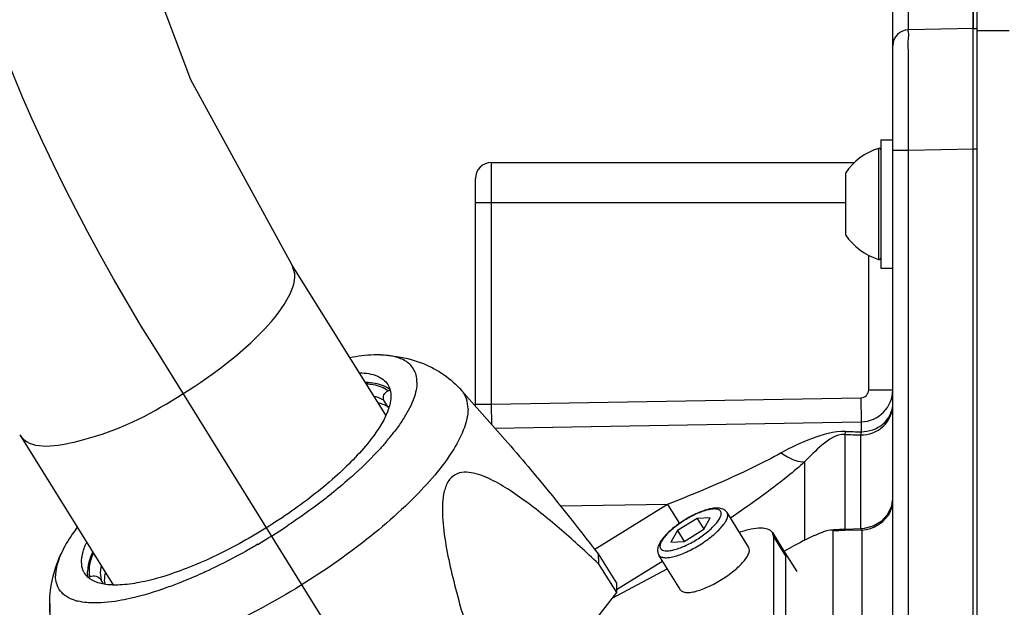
# Model space of a CAD drawing. Header units: millimetres. Extents: x 0 to 11890, y 0 to 8410.
# Tile 5 of 116: x 3563 to 3685, y 4719 to 4792. Entities that reach past the tile are written whole.
import ezdxf

# ---------------------------------------------------------------- set-up
doc = ezdxf.new("R2010")
doc.units = ezdxf.units.MM
doc.header["$LTSCALE"] = 653.95
doc.layers.get('0').update_dxf_attribs({"linetype": 'CONTINUOUS'})
for name, color, linetype in [('08ALL_ASSEM_MEMBER', 7, 'CONTINUOUS'), ('304102000091DXF_CONTINUOUS_LINE', 7, 'CONTINUOUS'), ('304103000034DXF_CONTINUOUS_LINE', 7, 'CONTINUOUS'), ('304105000236DXF_CONTINUOUS_LINE', 7, 'CONTINUOUS'), ('304106000057DXF_CONTINUOUS_LINE', 7, 'CONTINUOUS'), ('304106000059DXF_CONTINUOUS_LINE', 7, 'CONTINUOUS'), ('304106000060DXF_CONTINUOUS_LINE', 7, 'CONTINUOUS'), ('304109000080DXF_CONTINUOUS_LINE', 7, 'CONTINUOUS'), ('304109000083DXF_CONTINUOUS_LINE', 7, 'CONTINUOUS'), ('501023000078DXF_CONTINUOUS_LINE', 7, 'CONTINUOUS'), ('501024000018DXF_CONTINUOUS_LINE', 7, 'CONTINUOUS'), ('504001000008DXF_CONTINUOUS_LINE', 7, 'CONTINUOUS'), ('JISHUZIL_DXF_DIMENSION', 7, 'CONTINUOUS'), ('线缆_DXF_CONTINUOUS_LINE', 7, 'CONTINUOUS')]:
    doc.layers.add(name, color=color, linetype=linetype)
doc.styles.get("Standard").update_dxf_attribs({"font": 'txt', "width": 0.7})
doc.dimstyles.new('DIMSTYLE_2', dxfattribs={"dimtxt": 80, "dimasz": 70, "dimexe": 1.5, "dimexo": 0, "dimgap": 2, "dimtad": 1, "dimdec": 1, "dimdsep": 46, "dimtxsty": 'Standard', "dimblk": '_FILLED', "dimblk1": '_FILLED', "dimblk2": '_FILLED', "dimcen": 0.09, "dimclrt": 5, "dimazin": 2, "dimtp": 0.5, "dimtm": 0.5, "dimtfac": 1, "dimtdec": 1, "dimtofl": 0, "dimtmove": 0, "dimatfit": 3, "dimldrblk": '_FILLED', "dimfxl": 0, "dimtolj": 1, "dimarcsym": 0})

# ---------------------------------------------------------------- blocks, each defined once
blk = doc.blocks.new('_FILLED')
at = {"color": 0, "linetype": 'ByBlock'}
blk.add_solid([(0, 0), (-1, 0.1429), (-1, -0.1429)], dxfattribs=at)
blk = doc.blocks.new('*D2')
at = {"layer": 'JISHUZIL_DXF_DIMENSION', "color": 2, "linetype": 'Continuous', "transparency": 16777216}
for p, q in [((3566.36, 4719.46), (3566.36, 4200.31)), ((3694.63, 4215.31), (3231.84, 4215.31)), ((3566.36, 4215.31), (3694.63, 4215.31)), ((3822.9, 4215.31), (3694.63, 4215.31))]:
    blk.add_line(p, q, dxfattribs=at)
at = {"layer": 'JISHUZIL_DXF_DIMENSION', "color": 2, "linetype": 'Continuous', "transparency": 16777216, "xscale": 70, "yscale": 70, "zscale": 70, "rotation": 180}
blk.add_blockref('_FILLED', (3566.36, 4215.31), dxfattribs=at)
at = {"layer": 'JISHUZIL_DXF_DIMENSION', "color": 2, "linetype": 'Continuous', "transparency": 16777216, "xscale": 70, "yscale": 70, "zscale": 70}
blk.add_blockref('_FILLED', (3822.9, 4215.31), dxfattribs=at)

msp = doc.modelspace()

# ---------------------------------------------------------------- linework, layer by layer
at = {"layer": '08ALL_ASSEM_MEMBER', "color": 4, "linetype": 'Continuous'}
msp.add_line((3613.049, 4697.28), (3579.604, 4751.065), dxfattribs=at)
at = {"layer": '08ALL_ASSEM_MEMBER', "color": 40, "linetype": 'Continuous'}
msp.add_open_spline([(3579.604, 4751.065), (3500.17, 4878.808), (3603.246, 4939.063), (3603.246, 5059.585)], degree=3, dxfattribs=at)
at = {"layer": '304102000091DXF_CONTINUOUS_LINE', "color": 7, "linetype": 'Continuous'}
for p, q in [((3671.396, 4605.146), (3671.396, 4798.266)), ((3681.396, 4601.266), (3681.396, 4798.266)), ((3681.396, 4791.122), (3673.358, 4790.972)), ((3671.335, 4732.348), (3671.225, 4731.612)), ((3664.743, 4728.687), (3663.916, 4728.657)), ((3663.921, 4728.515), (3663.921, 4694.026)), ((3665.414, 4728.708), (3664.743, 4728.687)), ((3667.513, 4728.77), (3665.414, 4728.708)), ((3667.849, 4728.794), (3667.512, 4728.77)), ((3657.863, 4726.001), (3658.897, 4726.555))]:
    msp.add_line(p, q, dxfattribs=at)
at = {"layer": '304102000091DXF_CONTINUOUS_LINE', "color": 9, "linetype": 'Continuous'}
for p, q in [((3673.361, 4790.972), (3673.361, 4798.266)), ((3671.396, 4775.974), (3673.361, 4775.974)), ((3673.361, 4775.974), (3681.396, 4776.124)), ((3673.361, 4611.404), (3673.361, 4775.974)), ((3667.464, 4742.09), (3667.456, 4740.868)), ((3665.415, 4740.548), (3665.415, 4728.708)), ((3667.396, 4740.47), (3667.396, 4728.77)), ((3660.415, 4737.11), (3660.415, 4727.339)), ((3643.342, 4731.822), (3630.016, 4731.589)), ((3643.342, 4731.822), (3634.283, 4726.189)), ((3643.342, 4731.822), (3644.82, 4729.444)), ((3665.402, 4728.565), (3665.414, 4728.708)), ((3667.535, 4728.627), (3665.402, 4728.565)), ((3667.535, 4728.627), (3667.535, 4693.844)), ((3642.732, 4724.753), (3636.99, 4721.182))]:
    msp.add_line(p, q, dxfattribs=at)
at = {"layer": '304102000091DXF_CONTINUOUS_LINE', "color": 7, "linetype": 'Continuous'}
for points in [[(3671.225, 4731.612), (3670.732, 4730.562), (3669.959, 4729.697), (3668.97, 4729.091), (3667.849, 4728.794)], [(3661.617, 4727.932), (3661.855, 4728.044), (3662.088, 4728.149)], [(3662.088, 4728.149), (3662.257, 4728.223), (3662.422, 4728.291)]]:
    msp.add_lwpolyline(points, dxfattribs=at)
for centre, radius, start, end in [((3673.396, 4788.972), 2, 91.07281, 180), ((3693.25, 4662.06), 73.074, 115.65079, 118.04152)]:
    msp.add_arc(centre, radius, start, end, dxfattribs=at)
at = {"layer": '304102000091DXF_CONTINUOUS_LINE', "color": 9, "linetype": 'Continuous'}
for centre, radius, start, end in [((3685.204, 5219.72), 479.581, 267.63514, 267.87197), ((3680.238, 5504.147), 763.386, 268.894248, 269.040624), ((3667.873, 4732.352), 3.523, 336.51714, 341.13476), ((3669.732, 4579.948), 148.68, 91.95237, 92.2399), ((3669.779, 4578.513), 150.116, 91.81078, 91.95176), ((3669.926, 4573.884), 154.747, 91.67508, 91.81078)]:
    msp.add_arc(centre, radius, start, end, dxfattribs=at)
for points, knots in [([(3673.361, 4775.974), (3673.356, 4777.887), (3673.347, 4780.667), (3673.35, 4784.195), (3673.331, 4786.455), (3673.38, 4788.25), (3673.266, 4789.729), (3673.48, 4790.371), (3673.263, 4790.963), (3673.358, 4790.971)], [0, 0, 0, 0, 0.382663, 0.5555401, 0.7070753, 0.831438, 0.9238514, 0.98077, 1, 1, 1, 1]), ([(3667.396, 4740.47), (3668.406, 4740.47), (3670.469, 4741.195), (3671.396, 4743.225), (3671.396, 4744.184)], [0, 0, 0, 0, 0.5131021, 1, 1, 1, 1]), ([(3667.456, 4740.868), (3668.425, 4740.881), (3670.349, 4741.481), (3671.355, 4743.314), (3671.393, 4744.19)], [0, 0, 0, 0, 0.525245, 1, 1, 1, 1]), ([(3665.506, 4740.903), (3664.07, 4740.931), (3661.265, 4740.109), (3658.7, 4738.924), (3657.48, 4738.235)], [0, 0, 0, 0, 0.5060952, 1, 1, 1, 1]), ([(3665.415, 4740.548), (3664.368, 4740.617), (3662.509, 4739.203), (3661.082, 4737.853), (3660.415, 4737.11)], [0, 0, 0, 0, 0.512366, 1, 1, 1, 1]), ([(3665.506, 4740.903), (3665.492, 4740.84), (3665.464, 4740.721), (3665.431, 4740.602), (3665.415, 4740.548)], [0, 0, 0, 0, 0.5335179, 1, 1, 1, 1]), ([(3667.456, 4740.868), (3667.447, 4740.797), (3667.428, 4740.664), (3667.407, 4740.531), (3667.396, 4740.47)], [0, 0, 0, 0, 0.5376317, 1, 1, 1, 1]), ([(3657.48, 4738.235), (3656.38, 4737.615), (3651.766, 4735.259), (3646.985, 4733.256), (3643.343, 4731.822)], [0, 0, 0, 0, 0.2438963, 1, 1, 1, 1]), ([(3657.48, 4738.235), (3657.737, 4738.058), (3658.628, 4737.507), (3659.673, 4737.089), (3660.415, 4737.109)], [0, 0, 0, 0, 0.2964777, 1, 1, 1, 1]), ([(3660.415, 4737.11), (3659.731, 4736.494), (3656.78, 4734.016), (3653.639, 4731.776), (3651.206, 4730.14)], [0, 0, 0, 0, 0.2388993, 1, 1, 1, 1]), ([(3667.512, 4728.767), (3667.525, 4728.767), (3667.527, 4728.696), (3667.534, 4728.662), (3667.535, 4728.627)], [0, 0, 0, 0, 0.2644458, 1, 1, 1, 1])]:
    msp.add_open_spline(points, degree=3, knots=knots, dxfattribs=at)
for points in [[(3671.207, 4731.213), (3671.33, 4731.573), (3671.396, 4731.958), (3671.396, 4732.339)], [(3667.535, 4728.627), (3668.954, 4728.673), (3670.539, 4729.646), (3671.104, 4730.948)]]:
    msp.add_open_spline(points, degree=3, dxfattribs=at)
at = {"layer": '304102000091DXF_CONTINUOUS_LINE', "color": 7, "linetype": 'Continuous'}
msp.add_open_spline([(3662.422, 4728.291), (3662.817, 4728.451), (3663.225, 4728.626), (3663.651, 4728.641)], degree=3, dxfattribs=at)
msp.add_open_spline([(3663.651, 4728.641), (3663.717, 4728.644), (3663.83, 4728.655), (3663.921, 4728.557), (3663.921, 4728.515)], degree=3, knots=[0, 0, 0, 0, 0.6070299, 1, 1, 1, 1], dxfattribs=at)
at = {"layer": '304103000034DXF_CONTINUOUS_LINE', "color": 7, "linetype": 'Continuous'}
msp.add_line((3681.896, 4599.766), (3681.896, 4798.266), dxfattribs=at)
at = {"layer": '304103000034DXF_CONTINUOUS_LINE', "color": 9, "linetype": 'Continuous'}
msp.add_line((3681.896, 4790.857), (3685.896, 4790.857), dxfattribs=at)
at = {"layer": '304105000236DXF_CONTINUOUS_LINE', "color": 7, "linetype": 'Continuous'}
for p, q in [((3656.426, 4728.296), (3657.926, 4725.884)), ((3656.569, 4727.754), (3656.426, 4728.296)), ((3656.569, 4699.528), (3656.569, 4727.754)), ((3657.926, 4725.884), (3658.069, 4725.342)), ((3658.069, 4697.116), (3658.069, 4725.342)), ((3643.32, 4723.808), (3636.395, 4720.096))]:
    msp.add_line(p, q, dxfattribs=at)
at = {"layer": '304105000236DXF_CONTINUOUS_LINE', "color": 9, "linetype": 'Continuous'}
msp.add_line((3656.569, 4727.754), (3658.069, 4725.342), dxfattribs=at)
at = {"layer": '304105000236DXF_CONTINUOUS_LINE', "color": 7, "linetype": 'Continuous'}
msp.add_open_spline([(3656.426, 4728.296), (3656.155, 4728.733), (3655.047, 4728.943), (3653.682, 4728.741), (3652.783, 4728.493), (3652.302, 4728.331)], degree=3, knots=[0, 0, 0, 0, 0.3594563, 0.6450875, 1, 1, 1, 1], dxfattribs=at)
at = {"layer": '304106000057DXF_CONTINUOUS_LINE', "color": 9, "linetype": 'Continuous'}
for p, q in [((3621.396, 4744.301), (3621.396, 4774.422)), ((3619.396, 4769.422), (3665.496, 4769.422)), ((3668.396, 4746.104), (3668.396, 4762.873)), ((3621.396, 4744.301), (3667.413, 4745.104)), ((3667.413, 4745.104), (3667.466, 4742.105)), ((3668.396, 4746.104), (3671.396, 4746.104)), ((3619.396, 4744.301), (3621.396, 4744.301)), ((3621.425, 4741.744), (3621.396, 4744.301))]:
    msp.add_line(p, q, dxfattribs=at)
at = {"layer": '304106000057DXF_CONTINUOUS_LINE', "color": 7, "linetype": 'Continuous'}
for p, q in [((3621.396, 4774.422), (3666.643, 4774.422)), ((3619.396, 4744.064), (3619.396, 4772.422)), ((3621.824, 4741.308), (3667.466, 4742.105))]:
    msp.add_line(p, q, dxfattribs=at)
for centre, radius, start, end in [((3621.396, 4772.422), 2, 90, 180), ((3667.396, 4746.104), 4, 271, 360)]:
    msp.add_arc(centre, radius, start, end, dxfattribs=at)
at = {"layer": '304106000057DXF_CONTINUOUS_LINE', "color": 9, "linetype": 'Continuous'}
msp.add_arc((3667.396, 4746.104), 1, 271, 360, dxfattribs=at)
at = {"layer": '304106000059DXF_CONTINUOUS_LINE', "color": 7, "linetype": 'Continuous'}
for p, q in [((3657.926, 4725.884), (3659.426, 4723.472)), ((3658.069, 4725.342), (3657.926, 4725.884))]:
    msp.add_line(p, q, dxfattribs=at)
at = {"layer": '304106000060DXF_CONTINUOUS_LINE', "color": 7, "linetype": 'Continuous'}
for p, q in [((3681.396, 4798.266), (3681.396, 4791.125)), ((3681.396, 4791.122), (3681.896, 4791.122)), ((3681.396, 4601.266), (3681.396, 4791.121)), ((3681.896, 4611.266), (3681.896, 4776.122))]:
    msp.add_line(p, q, dxfattribs=at)
at = {"layer": '304106000060DXF_CONTINUOUS_LINE', "color": 9, "linetype": 'Continuous'}
msp.add_line((3681.396, 4776.122), (3681.896, 4776.122), dxfattribs=at)
at = {"layer": '304109000080DXF_CONTINUOUS_LINE', "color": 7, "linetype": 'Continuous'}
for p, q in [((3606.044, 4746.982), (3605.836, 4746.847)), ((3608.768, 4746.06), (3608.542, 4745.965)), ((3608.543, 4743.936), (3608.043, 4744.74)), ((3608.654, 4743.983), (3608.543, 4743.936)), ((3571.632, 4725.608), (3571.764, 4725.623)), ((3571.154, 4722.723), (3571.388, 4722.821)), ((3573.076, 4721.927), (3572.785, 4722.395))]:
    msp.add_line(p, q, dxfattribs=at)
msp.add_arc((3606.491, 4745.841), 1.2, 123.06437, 125.40175, dxfattribs=at)
at = {"layer": '304109000080DXF_CONTINUOUS_LINE', "color": 9, "linetype": 'Continuous'}
for points, knots in [([(3605.836, 4746.847), (3606.117, 4746.829), (3607.062, 4746.727), (3608.025, 4746.4), (3608.542, 4745.965)], [0, 0, 0, 0, 0.2939031, 1, 1, 1, 1]), ([(3608.043, 4744.74), (3607.956, 4744.802), (3607.564, 4745.046), (3607.122, 4745.201), (3606.778, 4745.284)], [0, 0, 0, 0, 0.2305962, 1, 1, 1, 1]), ([(3571.388, 4722.821), (3571.336, 4723.018), (3571.207, 4723.97), (3571.48, 4724.93), (3571.764, 4725.623)], [0, 0, 0, 0, 0.2141361, 1, 1, 1, 1]), ([(3572.759, 4724.089), (3572.726, 4723.934), (3572.633, 4723.375), (3572.66, 4722.786), (3572.785, 4722.395)], [0, 0, 0, 0, 0.2776812, 1, 1, 1, 1])]:
    msp.add_open_spline(points, degree=3, knots=knots, dxfattribs=at)
at = {"layer": '304109000080DXF_CONTINUOUS_LINE', "color": 7, "linetype": 'Continuous'}
for points, knots in [([(3608.043, 4744.74), (3607.914, 4744.947), (3607.886, 4745.533), (3608.316, 4745.87), (3608.542, 4745.965)], [0, 0, 0, 0, 0.4989043, 1, 1, 1, 1]), ([(3608.543, 4743.936), (3608.456, 4743.998), (3608.064, 4744.242), (3607.622, 4744.397), (3607.278, 4744.48)], [0, 0, 0, 0, 0.2305962, 1, 1, 1, 1]), ([(3571.873, 4725.625), (3571.854, 4725.626), (3571.818, 4725.627), (3571.782, 4725.624), (3571.764, 4725.623)], [0, 0, 0, 0, 0.5106381, 1, 1, 1, 1]), ([(3573.259, 4723.285), (3573.232, 4723.158), (3573.15, 4722.691), (3573.148, 4722.205), (3573.215, 4721.866)], [0, 0, 0, 0, 0.2730213, 1, 1, 1, 1]), ([(3571.388, 4722.821), (3571.623, 4722.92), (3572.181, 4722.942), (3572.647, 4722.617), (3572.785, 4722.395)], [0, 0, 0, 0, 0.4933276, 1, 1, 1, 1])]:
    msp.add_open_spline(points, degree=3, knots=knots, dxfattribs=at)
at = {"layer": '304109000083DXF_CONTINUOUS_LINE', "color": 7, "linetype": 'Continuous'}
for p, q in [((3617.669, 4746.023), (3623.434, 4739.48)), ((3601.424, 4733.122), (3601.41, 4733.111)), ((3601.432, 4733.12), (3601.419, 4733.109)), ((3634.714, 4725.638), (3636.964, 4722.02)), ((3634.714, 4724.442), (3636.964, 4720.824)), ((3636.964, 4720.824), (3623.574, 4703.7))]:
    msp.add_line(p, q, dxfattribs=at)
for centre, radius, start, end in [((3605.419, 4737.336), 9.678, 87.49971, 88.27535), ((3605.435, 4737.709), 9.304, 86.89963, 87.49851), ((3605.453, 4738.05), 8.962, 86.14361, 86.90048), ((3602.265, 4745.864), 6.661, 342.54216, 343.52395), ((3585.005, 4759.486), 30.603, 319.99285, 321.59104), ((3587.32, 4757.646), 27.646, 321.59832, 322.76375), ((3551.823, 4795.777), 79.929, 303.50207, 303.62448), ((3551.449, 4796.344), 80.609, 300.43231, 303.50131), ((3579.919, 4722.093), 9.045, 156.89144, 157.30197), ((3580.299, 4721.93), 9.458, 155.69891, 156.88561), ((3556.934, 4785.817), 68.734, 295.13437, 295.41567), ((3561.787, 4774.643), 56.55, 291.63926, 291.85038), ((3571.263, 4725.504), 5.908, 252.29334, 256.34011)]:
    msp.add_arc(centre, radius, start, end, dxfattribs=at)
for points, knots in [([(3607.589, 4750.443), (3607.302, 4750.452), (3606.023, 4750.447), (3604.748, 4750.277), (3603.774, 4750.093)], [0, 0, 0, 0, 0.224538, 1, 1, 1, 1]), ([(3612.116, 4747.062), (3612.116, 4747.537), (3611.949, 4748.492), (3610.961, 4749.64), (3609.422, 4750.286), (3608.242, 4750.421), (3607.589, 4750.443)], [0, 0, 0, 0, 0.2255193, 0.4406624, 0.6896317, 1, 1, 1, 1]), ([(3607.59, 4750.443), (3609.404, 4750.382), (3613.175, 4749.699), (3616.392, 4747.473), (3617.669, 4746.023)], [0, 0, 0, 0, 0.4844271, 1, 1, 1, 1]), ([(3604.985, 4748.215), (3605.73, 4748.19), (3607.054, 4748.035), (3608.197, 4747.219), (3608.494, 4746.741)], [0, 0, 0, 0, 0.5697943, 1, 1, 1, 1]), ([(3608.722, 4746.125), (3608.565, 4746.254), (3607.765, 4746.768), (3606.795, 4746.943), (3606.056, 4746.992)], [0, 0, 0, 0, 0.2146258, 1, 1, 1, 1]), ([(3608.494, 4746.741), (3608.556, 4746.641), (3608.785, 4746.202), (3608.868, 4745.697), (3608.868, 4745.321)], [0, 0, 0, 0, 0.2392681, 1, 1, 1, 1]), ([(3612.116, 4747.062), (3612.116, 4746.375), (3611.738, 4744.809), (3611, 4743.413), (3610.534, 4742.66)], [0, 0, 0, 0, 0.4370067, 1, 1, 1, 1]), ([(3608.868, 4745.321), (3608.868, 4745.216), (3608.848, 4744.76), (3608.752, 4744.31), (3608.653, 4743.974)], [0, 0, 0, 0, 0.2314305, 1, 1, 1, 1]), ([(3608.619, 4743.865), (3608.174, 4742.449), (3606.2, 4739.415), (3602.037, 4735.146), (3596.466, 4730.785), (3590.143, 4726.868), (3584.646, 4724.243), (3580.433, 4722.763), (3577.671, 4722.057), (3575.259, 4721.725), (3573.256, 4721.779), (3571.68, 4722.224), (3570.93, 4722.879), (3570.704, 4723.243)], [0, 0, 0, 0, 0.0962953, 0.2291353, 0.3870335, 0.5535905, 0.7109701, 0.781031, 0.8429947, 0.895648, 0.9384857, 0.9722485, 1, 1, 1, 1]), ([(3610.534, 4742.66), (3610.446, 4742.517), (3610.067, 4741.921), (3609.656, 4741.346), (3609.33, 4740.917)], [0, 0, 0, 0, 0.2379918, 1, 1, 1, 1]), ([(3608.446, 4739.812), (3608.158, 4739.468), (3606.889, 4738.018), (3605.513, 4736.663), (3604.42, 4735.668)], [0, 0, 0, 0, 0.2329074, 1, 1, 1, 1]), ([(3623.434, 4739.48), (3624.412, 4738.371), (3628.272, 4733.838), (3631.967, 4729.169), (3634.714, 4725.638)], [0, 0, 0, 0, 0.2484521, 1, 1, 1, 1]), ([(3604.42, 4735.668), (3604.185, 4735.453), (3603.209, 4734.58), (3602.205, 4733.739), (3601.432, 4733.12)], [0, 0, 0, 0, 0.2434687, 1, 1, 1, 1]), ([(3634.714, 4724.442), (3633.221, 4725.85), (3630.963, 4727.914), (3627.866, 4730.516), (3625.533, 4732.326), (3623.176, 4733.943), (3621.156, 4735.062), (3619.508, 4735.664), (3618.3, 4735.885), (3617.081, 4735.739), (3616.041, 4734.927), (3615.487, 4733.589), (3615.193, 4731.415), (3615.41, 4728.471), (3616.041, 4724.914), (3617.184, 4720.152), (3618.937, 4714.276), (3620.51, 4709.63), (3621.324, 4707.318)], [0, 0, 0, 0, 0.120228, 0.179201, 0.2370294, 0.2931745, 0.3466286, 0.371835, 0.3956413, 0.4181886, 0.4415301, 0.4690941, 0.5007977, 0.5696242, 0.6408101, 0.7125839, 0.8563843, 1, 1, 1, 1]), ([(3601.419, 4733.109), (3600.998, 4732.773), (3599.264, 4731.418), (3597.468, 4730.142), (3596.083, 4729.221)], [0, 0, 0, 0, 0.2445737, 1, 1, 1, 1]), ([(3569.787, 4728.961), (3569.576, 4728.679), (3568.829, 4727.642), (3568.167, 4726.537), (3567.786, 4725.694)], [0, 0, 0, 0, 0.2756285, 1, 1, 1, 1]), ([(3570.355, 4725.097), (3570.372, 4725.249), (3570.483, 4725.918), (3570.718, 4726.562), (3570.934, 4727.041)], [0, 0, 0, 0, 0.2250473, 1, 1, 1, 1]), ([(3592.279, 4726.841), (3591.795, 4726.557), (3589.88, 4725.459), (3587.92, 4724.441), (3586.433, 4723.735)], [0, 0, 0, 0, 0.2541648, 1, 1, 1, 1]), ([(3566.361, 4719.46), (3566.361, 4720.014), (3566.495, 4722.156), (3567.131, 4724.248), (3567.786, 4725.694)], [0, 0, 0, 0, 0.2589236, 1, 1, 1, 1]), ([(3567.786, 4725.694), (3567.674, 4725.446), (3567.312, 4724.563), (3567.082, 4723.607), (3567.082, 4722.922)], [0, 0, 0, 0, 0.2838717, 1, 1, 1, 1]), ([(3571.575, 4725.583), (3571.496, 4725.394), (3571.238, 4724.712), (3571.08, 4723.982), (3571.08, 4723.457)], [0, 0, 0, 0, 0.2807753, 1, 1, 1, 1]), ([(3570.704, 4723.243), (3570.642, 4723.343), (3570.413, 4723.782), (3570.33, 4724.287), (3570.33, 4724.663)], [0, 0, 0, 0, 0.2392681, 1, 1, 1, 1]), ([(3586.128, 4723.591), (3585.851, 4723.461), (3584.763, 4722.959), (3583.662, 4722.488), (3582.834, 4722.156)], [0, 0, 0, 0, 0.2554977, 1, 1, 1, 1]), ([(3569.466, 4719.876), (3568.793, 4720.091), (3567.487, 4720.807), (3567.082, 4722.258), (3567.082, 4722.922)], [0, 0, 0, 0, 0.5153757, 1, 1, 1, 1]), ([(3582.641, 4722.079), (3582.088, 4721.859), (3580.022, 4721.078), (3577.902, 4720.429), (3576.327, 4720.077)], [0, 0, 0, 0, 0.2692568, 1, 1, 1, 1]), ([(3636.964, 4722.02), (3636.975, 4721.925), (3637.01, 4721.527), (3636.996, 4721.126), (3636.964, 4720.824)], [0, 0, 0, 0, 0.2393665, 1, 1, 1, 1]), ([(3567.29, 4714.696), (3567.133, 4715.077), (3566.591, 4716.61), (3566.361, 4718.248), (3566.361, 4719.46)], [0, 0, 0, 0, 0.2539248, 1, 1, 1, 1]), ([(3571.383, 4719.551), (3571.247, 4719.559), (3570.738, 4719.596), (3570.231, 4719.674), (3569.867, 4719.763)], [0, 0, 0, 0, 0.2663855, 1, 1, 1, 1]), ([(3576.327, 4720.077), (3575.87, 4719.975), (3574.243, 4719.653), (3572.573, 4719.487), (3571.383, 4719.551)], [0, 0, 0, 0, 0.2819202, 1, 1, 1, 1])]:
    msp.add_open_spline(points, degree=3, knots=knots, dxfattribs=at)
at = {"layer": '304109000083DXF_CONTINUOUS_LINE', "color": 9, "linetype": 'Continuous'}
for points, knots in [([(3618.477, 4743.713), (3618.477, 4744.143), (3618.363, 4744.984), (3617.934, 4745.723), (3617.669, 4746.023)], [0, 0, 0, 0, 0.5180366, 1, 1, 1, 1]), ([(3618.477, 4743.713), (3618.477, 4742.933), (3618.052, 4741.158), (3615.96, 4737.192), (3611.233, 4731.834), (3603.748, 4725.578), (3596.276, 4720.735), (3589.895, 4717.364), (3585.235, 4715.277), (3580.838, 4713.688), (3576.855, 4712.648), (3573.409, 4712.186), (3570.597, 4712.317), (3568.423, 4713.072), (3567.518, 4714.141), (3567.29, 4714.696)], [0, 0, 0, 0, 0.0364373, 0.0833182, 0.2085906, 0.3664935, 0.5385115, 0.6231915, 0.7034284, 0.7768114, 0.8412955, 0.8954031, 0.9385788, 0.9719767, 1, 1, 1, 1])]:
    msp.add_open_spline(points, degree=3, knots=knots, dxfattribs=at)
at = {"layer": '304109000083DXF_CONTINUOUS_LINE', "color": 7, "linetype": 'Continuous'}
for points in [[(3634.747, 4725.058), (3634.747, 4725.252), (3634.737, 4725.446), (3634.714, 4725.638)], [(3570.33, 4724.663), (3570.33, 4724.808), (3570.339, 4724.953), (3570.355, 4725.097)], [(3634.747, 4725.058), (3634.747, 4724.853), (3634.735, 4724.647), (3634.714, 4724.442)], [(3571.193, 4722.625), (3571.114, 4722.893), (3571.08, 4723.177), (3571.08, 4723.457)]]:
    msp.add_open_spline(points, degree=3, dxfattribs=at)
at = {"layer": '501023000078DXF_CONTINUOUS_LINE', "color": 7, "linetype": 'Continuous'}
for p, q in [((3653.454, 4726.448), (3650.754, 4730.79)), ((3647.009, 4730.077), (3644.558, 4728.553)), ((3648.659, 4730.157), (3647.009, 4730.077)), ((3647.009, 4730.077), (3647.858, 4728.712)), ((3647.858, 4728.712), (3648.659, 4730.157)), ((3644.558, 4728.553), (3643.756, 4727.108)), ((3644.558, 4728.553), (3645.407, 4727.187)), ((3645.407, 4727.187), (3647.858, 4728.712)), ((3643.756, 4727.108), (3645.407, 4727.187)), ((3644.962, 4721.168), (3642.262, 4725.51))]:
    msp.add_line(p, q, dxfattribs=at)
for points, knots in [([(3650.754, 4730.79), (3650.654, 4730.95), (3650.363, 4731.214), (3649.804, 4731.372), (3649.195, 4731.37), (3648.256, 4731.203), (3646.969, 4730.725), (3645.424, 4729.894), (3643.994, 4728.876), (3642.996, 4727.933), (3642.431, 4727.164), (3642.16, 4726.619), (3642.055, 4726.048), (3642.162, 4725.67), (3642.262, 4725.51)], [0, 0, 0, 0, 0.0486895, 0.0964494, 0.147279, 0.2048672, 0.3424488, 0.500006, 0.657562, 0.7951404, 0.8527266, 0.9035543, 0.9513064, 1, 1, 1, 1]), ([(3644.962, 4721.168), (3645.02, 4721.075), (3645.225, 4720.911), (3645.651, 4720.823), (3646.194, 4720.843), (3646.847, 4720.972), (3647.588, 4721.205), (3648.693, 4721.659), (3650.077, 4722.41), (3651.363, 4723.319), (3652.259, 4724.109), (3652.796, 4724.671), (3653.2, 4725.199), (3653.458, 4725.678), (3653.568, 4726.099), (3653.512, 4726.355), (3653.454, 4726.448)], [0, 0, 0, 0, 0.0296788, 0.0671863, 0.1159605, 0.1763679, 0.2472466, 0.3265803, 0.5, 0.6734197, 0.7527534, 0.8236321, 0.8840395, 0.9328137, 0.9703212, 1, 1, 1, 1])]:
    msp.add_open_spline(points, degree=3, knots=knots, dxfattribs=at)
at = {"layer": '501023000078DXF_CONTINUOUS_LINE', "color": 9, "linetype": 'Continuous'}
for points in [[(3642.262, 4725.51), (3642.32, 4725.417), (3642.525, 4725.253), (3642.951, 4725.165), (3643.494, 4725.185), (3644.147, 4725.314), (3644.888, 4725.547), (3645.993, 4726.001), (3647.377, 4726.752), (3648.663, 4727.661), (3649.559, 4728.451), (3650.096, 4729.013), (3650.5, 4729.541), (3650.758, 4730.02), (3650.868, 4730.441), (3650.812, 4730.697), (3650.754, 4730.79)], [(3649.944, 4730.956), (3649.894, 4731.038), (3649.713, 4731.182), (3649.338, 4731.259), (3648.86, 4731.242), (3648.286, 4731.128), (3647.633, 4730.923), (3646.661, 4730.524), (3645.443, 4729.862), (3644.311, 4729.062), (3643.523, 4728.367), (3643.051, 4727.873), (3642.695, 4727.408), (3642.468, 4726.987), (3642.371, 4726.617), (3642.421, 4726.391), (3642.471, 4726.309)], [(3642.471, 4726.309), (3642.522, 4726.227), (3642.703, 4726.083), (3643.078, 4726.006), (3643.556, 4726.023), (3644.13, 4726.137), (3644.783, 4726.342), (3645.754, 4726.741), (3646.973, 4727.402), (3648.105, 4728.202), (3648.893, 4728.897), (3649.365, 4729.392), (3649.721, 4729.857), (3649.948, 4730.278), (3650.045, 4730.648), (3649.995, 4730.874), (3649.944, 4730.956)]]:
    msp.add_open_spline(points, degree=3, knots=[0, 0, 0, 0, 0.0296794, 0.0671878, 0.1159616, 0.1763678, 0.247245, 0.3265769, 0.5, 0.6734233, 0.7527552, 0.8236323, 0.8840385, 0.9328123, 0.9703207, 1, 1, 1, 1], dxfattribs=at)
at = {"layer": '501024000018DXF_CONTINUOUS_LINE', "color": 9, "linetype": 'Continuous'}
msp.add_line((3669.635, 4776.188), (3669.635, 4762.344), dxfattribs=at)
at = {"layer": '501024000018DXF_CONTINUOUS_LINE', "color": 7, "linetype": 'Continuous'}
msp.add_line((3665.496, 4773.116), (3665.496, 4765.416), dxfattribs=at)
for centre, radius, start, end in [((3672.047, 4768.612), 7.95, 107.66333, 145.49652), ((3669.696, 4775.997), 0.2, 0, 107.66333), ((3672.047, 4769.919), 7.95, 214.50348, 252.33667), ((3669.696, 4762.534), 0.2, 252.33667, 360)]:
    msp.add_arc(centre, radius, start, end, dxfattribs=at)
at = {"layer": '504001000008DXF_CONTINUOUS_LINE', "color": 7, "linetype": 'Continuous'}
for p, q in [((3669.896, 4777.266), (3669.896, 4761.266)), ((3669.896, 4777.266), (3671.396, 4777.266)), ((3669.896, 4761.266), (3671.396, 4761.266))]:
    msp.add_line(p, q, dxfattribs=at)
at = {"layer": '线缆_DXF_CONTINUOUS_LINE', "color": 7, "linetype": 'Continuous'}
for p, q in [((3608.218, 4742.924), (3596.588, 4761.626)), ((3562.62, 4740.504), (3574.315, 4721.696))]:
    msp.add_line(p, q, dxfattribs=at)
at = {"layer": '线缆_DXF_CONTINUOUS_LINE', "color": 9, "linetype": 'Continuous'}
msp.add_line((3596.919, 4760.544), (3596.588, 4761.626), dxfattribs=at)
at = {"layer": '线缆_DXF_CONTINUOUS_LINE', "color": 7, "linetype": 'Continuous'}
msp.add_lwpolyline([(3596.588, 4761.627), (3583.947, 4784.729), (3574.388, 4810.109), (3569.942, 4834.679)], dxfattribs=at)
at = {"layer": '线缆_DXF_CONTINUOUS_LINE', "color": 9, "linetype": 'Continuous'}
msp.add_open_spline([(3562.621, 4740.505), (3563.823, 4738.571), (3572.563, 4739.819), (3581.628, 4744.407), (3590.903, 4750.922), (3595.731, 4756.601), (3596.991, 4759.412), (3596.919, 4760.544)], degree=3, knots=[0, 0, 0, 0, 0.1602554, 0.4695941, 0.7976477, 0.9201301, 1, 1, 1, 1], dxfattribs=at)

# ---------------------------------------------------------------- dimensions: what is measured, and where the dimension line sits
at = {"layer": 'JISHUZIL_DXF_DIMENSION', "color": 2, "linetype": 'Continuous'}
dim = msp.add_linear_dim(base=(3566.361, 4215.311), p1=(3822.896, 6768.935), p2=(3566.361, 4719.46), angle=180, dimstyle='DIMSTYLE_2', dxfattribs=at)
dim.commit()
dim.dimension.update_dxf_attribs({"geometry": '*D2', "text_midpoint": (3231.841, 4215.311), "dimtype": 160})

doc.saveas('drawing.dxf')
